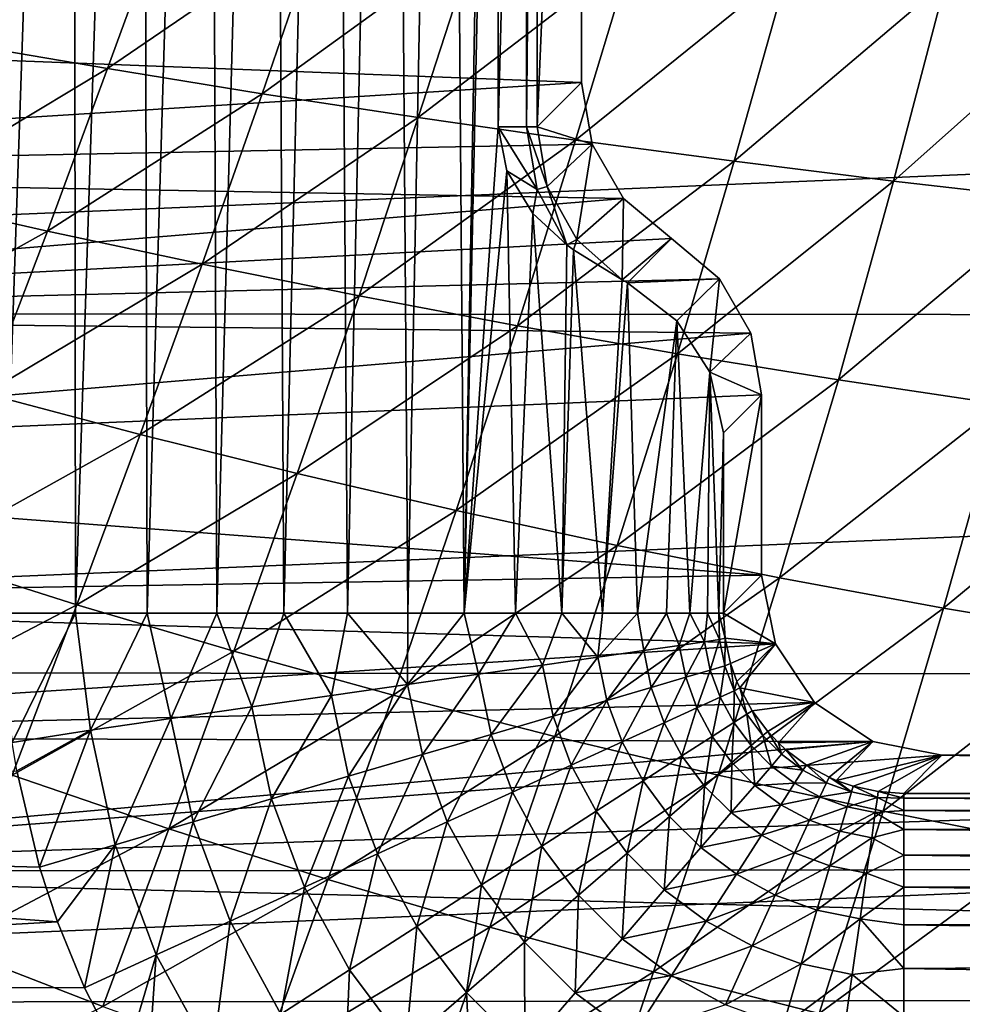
# Model space of a CAD drawing. Header units: metres. Extents: x -31 to 127, y -24 to 31.
# Tile 54 of 150: x -10.63 to -5.39, y -7.89 to -2.43. Entities that reach past the tile are written whole.
import ezdxf

# ---------------------------------------------------------------- set-up
doc = ezdxf.new("R2010")
doc.units = ezdxf.units.M
doc.layers.add('solid_12_381_041_XXX', color=7, linetype='CONTINUOUS')

msp = doc.modelspace()

# ---------------------------------------------------------------- linework, layer by layer
at = {"layer": 'solid_12_381_041_XXX'}
for points in [[(-10.327926, 5.719559, 143.031158), (-10.718798, -5.719483, 143.050308), (-10.718798, 5.719479, 143.050308)], [(-10.315196, -5.719559, 143.029892), (-10.718798, -5.719483, 143.050308), (-10.327926, 5.719559, 143.031158)], [(-10.315196, -5.719559, 143.029892), (-10.327926, 5.719559, 143.031158), (-9.945551, 5.719559, 142.974854)], [(-9.918334, -5.719559, 142.969391), (-10.315196, -5.719559, 143.029892), (-9.945551, 5.719559, 142.974854)], [(-9.918334, -5.719559, 142.969391), (-9.945551, 5.719559, 142.974854), (-9.575377, 5.719559, 142.883392)], [(-9.532127, -5.719559, 142.870224), (-9.918334, -5.719559, 142.969391), (-9.575377, 5.719559, 142.883392)], [(-9.532127, -5.719559, 142.870224), (-9.575377, 5.719559, 142.883392), (-9.222418, 5.719559, 142.759857)], [(-9.160452, -5.719559, 142.734268), (-9.532127, -5.719559, 142.870224), (-9.222418, 5.719559, 142.759857)], [(-9.160452, -5.719559, 142.734268), (-9.222418, 5.719559, 142.759857), (-8.883625, 5.719559, 142.604477)], [(-8.806, -5.719559, 142.563309), (-9.160452, -5.719559, 142.734268), (-8.883625, 5.719559, 142.604477)], [(-8.806, -5.719559, 142.563309), (-8.883625, 5.719559, 142.604477), (-8.556778, 5.719559, 142.415665)], [(-8.471084, -5.719559, 142.359039), (-8.806, -5.719559, 142.563309), (-8.556778, 5.719559, 142.415665)], [(-8.471084, -5.719559, 142.359039), (-8.556778, 5.719559, 142.415665), (-8.247174, 5.719559, 142.195313)], [(-8.158909, -5.719559, 142.123901), (-8.471084, -5.719559, 142.359039), (-8.247174, 5.719559, 142.195313)], [(-8.158909, -5.719559, 142.123901), (-8.247174, 5.719559, 142.195313), (-7.957481, 5.719559, 141.94429)], [(-8.158909, -5.719559, 142.123901), (-7.957481, 5.719559, 141.94429), (-7.970614, 3.021633, 141.956757)], [(-7.970614, -3.021633, 141.956757), (-8.158909, -5.719559, 142.123901), (-7.970614, 3.021633, 141.956757)], [(-7.809262, 3.021633, 141.519684), (-7.970614, -3.021633, 141.956757), (-7.970614, 3.021633, 141.956757)], [(-7.809262, 3.021633, 141.519684), (-7.812628, -3.021633, 141.533417), (-7.970614, -3.021633, 141.956757)], [(-7.753708, 3.021633, 141.085205), (-7.753708, -3.021633, 141.085205), (-7.812628, -3.021633, 141.533417)], [(-7.809262, 3.021633, 141.519684), (-7.753708, 3.021633, 141.085205), (-7.812628, -3.021633, 141.533417)], [(-7.507855, 2.77578, 127.000305), (-7.753708, -3.021633, 141.085205), (-7.753708, 3.021633, 141.085205)], [(-15.662899, -1.649379, 127.000305), (-15.555474, -2.466659, 127.000305), (-7.507855, 2.77578, 127.000305)], [(-15.555474, -2.466659, 127.000305), (-7.507855, -2.77578, 127.000305), (-7.507855, 2.77578, 127.000305)], [(-7.507855, 2.77578, 127.000305), (-7.507855, -2.77578, 127.000305), (-7.753708, -3.021633, 141.085205)], [(-9.808455, -1.796366, 145.652863), (-10.657635, -1.698839, 145.620163), (-10.987948, -2.552949, 145.602829)], [(-9.808455, -1.796366, 145.652863), (-10.987948, -2.552949, 145.602829), (-10.138249, -2.698421, 145.6353)], [(-8.953497, -1.889656, 145.685043), (-9.808455, -1.796366, 145.652863), (-10.138249, -2.698421, 145.6353)], [(-8.953497, -1.889656, 145.685043), (-10.138249, -2.698421, 145.6353), (-9.280077, -2.837575, 145.667343)], [(-8.093073, -1.978322, 145.716675), (-8.953497, -1.889656, 145.685043), (-9.280077, -2.837575, 145.667343)], [(-8.093073, -1.978322, 145.716675), (-9.280077, -2.837575, 145.667343), (-8.413888, -2.969853, 145.698898)], [(-7.227737, -2.062128, 145.747742), (-8.093073, -1.978322, 145.716675), (-8.413888, -2.969853, 145.698898)], [(-23.912514, -2.042088, -4), (23.911116, -2.054668, -4), (-23.655149, -4.054073, -4)], [(-23.655149, -4.054073, -4), (23.911116, -2.054668, -4), (23.651144, -4.076988, -4)], [(-7.227737, -2.062128, 145.747742), (-8.413888, -2.969853, 145.698898), (-7.540487, -3.094916, 145.729935)], [(-6.358115, -2.140884, 145.778183), (-7.227737, -2.062128, 145.747742), (-7.540487, -3.094916, 145.729935)], [(-6.358115, -2.140884, 145.778183), (-7.540487, -3.094916, 145.729935), (-6.660768, -3.212485, 145.760422)], [(-5.484831, -2.214401, 145.807999), (-6.358115, -2.140884, 145.778183), (-6.660768, -3.212485, 145.760422)], [(-5.484831, -2.214401, 145.807999), (-6.660768, -3.212485, 145.760422), (-5.775627, -3.322278, 145.790314)], [(-4.60851, -2.282487, 145.837158), (-5.484831, -2.214401, 145.807999), (-5.775627, -3.322278, 145.790314)], [(-4.60851, -2.282487, 145.837158), (-5.775627, -3.322278, 145.790314), (-4.885959, -3.424017, 145.819565)], [(-15.555474, -2.466659, 127.000305), (-15.40595, -3.273409, 127.000305), (-7.507855, -2.77578, 127.000305)], [(-10.138249, -2.698421, 145.6353), (-10.987948, -2.552949, 145.602829), (-11.319609, -3.407638, 145.583572)], [(-10.138249, -2.698421, 145.6353), (-11.319609, -3.407638, 145.583572), (-10.47131, -3.600059, 145.61554)], [(-9.280077, -2.837575, 145.667343), (-10.138249, -2.698421, 145.6353), (-10.47131, -3.600059, 145.61554)], [(-15.40595, -3.273409, 127.000305), (-7.447541, -3.117826, 127.000305), (-7.507855, -2.77578, 127.000305)], [(-7.507855, -2.77578, 127.000305), (-7.447541, -3.117826, 127.000305), (-7.753708, -3.021633, 141.085205)], [(-9.280077, -2.837575, 145.667343), (-10.47131, -3.600059, 145.61554), (-9.61199, -3.78412, 145.647141)], [(-8.413888, -2.969853, 145.698898), (-9.280077, -2.837575, 145.667343), (-9.61199, -3.78412, 145.647141)], [(-8.413888, -2.969853, 145.698898), (-9.61199, -3.78412, 145.647141), (-8.74225, -3.959112, 145.678329)], [(-7.540487, -3.094916, 145.729935), (-8.413888, -2.969853, 145.698898), (-8.74225, -3.959112, 145.678329)], [(-7.970614, -3.021633, 141.956757), (-7.92294, -3.265176, 141.910934), (-8.158909, -5.719559, 142.123901)], [(-7.75297, -3.368316, 141.528366), (-7.92294, -3.265176, 141.910934), (-7.970614, -3.021633, 141.956757)], [(-7.75297, -3.368316, 141.528366), (-7.970614, -3.021633, 141.956757), (-7.812628, -3.021633, 141.533417)], [(-7.697322, -3.353335, 141.094818), (-7.812628, -3.021633, 141.533417), (-7.753708, -3.021633, 141.085205)], [(-7.75297, -3.368316, 141.528366), (-7.812628, -3.021633, 141.533417), (-7.697322, -3.353335, 141.094818)], [(-7.447541, -3.117826, 127.000305), (-7.697322, -3.353335, 141.094818), (-7.753708, -3.021633, 141.085205)], [(-7.540487, -3.094916, 145.729935), (-8.74225, -3.959112, 145.678329), (-7.863122, -4.124605, 145.709045)], [(-6.660768, -3.212485, 145.760422), (-7.540487, -3.094916, 145.729935), (-7.863122, -4.124605, 145.709045)], [(-15.40595, -3.273409, 127.000305), (-7.27389, -3.418562, 127.000305), (-7.447541, -3.117826, 127.000305)], [(-7.447541, -3.117826, 127.000305), (-7.534164, -3.647385, 141.099365), (-7.697322, -3.353335, 141.094818)], [(-7.447541, -3.117826, 127.000305), (-7.27389, -3.418562, 127.000305), (-7.534164, -3.647385, 141.099365)], [(-6.660768, -3.212485, 145.760422), (-7.863122, -4.124605, 145.709045), (-6.97574, -4.280232, 145.739258)], [(-5.775627, -3.322278, 145.790314), (-6.660768, -3.212485, 145.760422), (-6.97574, -4.280232, 145.739258)], [(-15.40595, -3.273409, 127.000305), (-15.213288, -4.074373, 127.000305), (-7.27389, -3.418562, 127.000305)], [(-7.92294, -3.265176, 141.910934), (-7.873448, -5.719559, 141.86171), (-8.158909, -5.719559, 142.123901)], [(-7.92294, -3.265176, 141.910934), (-7.776889, -3.501355, 141.760498), (-7.873448, -5.719559, 141.86171)], [(-7.75297, -3.368316, 141.528366), (-7.776889, -3.501355, 141.760498), (-7.92294, -3.265176, 141.910934)], [(-5.775627, -3.322278, 145.790314), (-6.97574, -4.280232, 145.739258), (-6.081237, -4.42563, 145.768921)], [(-4.885959, -3.424017, 145.819565), (-5.775627, -3.322278, 145.790314), (-6.081237, -4.42563, 145.768921)], [(-7.75297, -3.368316, 141.528366), (-7.588209, -3.676281, 141.540161), (-7.776889, -3.501355, 141.760498)], [(-7.75297, -3.368316, 141.528366), (-7.697322, -3.353335, 141.094818), (-7.588209, -3.676281, 141.540161)], [(-7.697322, -3.353335, 141.094818), (-7.534164, -3.647385, 141.099365), (-7.588209, -3.676281, 141.540161)], [(-15.213288, -4.074373, 127.000305), (-7.007854, -3.64174, 127.000305), (-7.27389, -3.418562, 127.000305)], [(-10.47131, -3.600059, 145.61554), (-11.319609, -3.407638, 145.583572), (-11.661815, -4.261768, 145.562042)], [(-7.27389, -3.418562, 127.000305), (-7.28287, -3.870463, 141.098328), (-7.534164, -3.647385, 141.099365)], [(-7.27389, -3.418562, 127.000305), (-7.007854, -3.64174, 127.000305), (-7.28287, -3.870463, 141.098328)], [(-4.885959, -3.424017, 145.819565), (-6.081237, -4.42563, 145.768921), (-5.180748, -4.560431, 145.797989)], [(-7.776889, -3.501355, 141.760498), (-7.617404, -5.719559, 141.576431), (-7.873448, -5.719559, 141.86171)], [(-7.776889, -3.501355, 141.760498), (-7.588209, -3.676281, 141.540161), (-7.617404, -5.719559, 141.576431)], [(-10.47131, -3.600059, 145.61554), (-11.661815, -4.261768, 145.562042), (-10.816422, -4.500246, 145.593231)], [(-9.61199, -3.78412, 145.647141), (-10.47131, -3.600059, 145.61554), (-10.816422, -4.500246, 145.593231)], [(-15.213288, -4.074373, 127.000305), (-6.741818, -3.864921, 127.000305), (-7.007854, -3.64174, 127.000305)], [(-7.534164, -3.647385, 141.099365), (-7.551601, -3.703273, 141.493423), (-7.588209, -3.676281, 141.540161)], [(-7.534164, -3.647385, 141.099365), (-7.28287, -3.870463, 141.098328), (-7.551601, -3.703273, 141.493423)], [(-7.007854, -3.64174, 127.000305), (-7.253048, -3.886935, 141.04744), (-7.28287, -3.870463, 141.098328)], [(-6.741818, -3.864921, 127.000305), (-7.253048, -3.886935, 141.04744), (-7.007854, -3.64174, 127.000305)], [(-7.588209, -3.676281, 141.540161), (-7.551601, -3.703273, 141.493423), (-7.617404, -5.719559, 141.576431)], [(-7.551601, -3.703273, 141.493423), (-7.391679, -5.719559, 141.270721), (-7.617404, -5.719559, 141.576431)], [(-7.551601, -3.703273, 141.493423), (-7.28287, -3.870463, 141.098328), (-7.391679, -5.719559, 141.270721)], [(-9.61199, -3.78412, 145.647141), (-10.816422, -4.500246, 145.593231), (-9.957603, -4.728361, 145.624115)], [(-8.74225, -3.959112, 145.678329), (-9.61199, -3.78412, 145.647141), (-9.957603, -4.728361, 145.624115)], [(-15.213288, -4.074373, 127.000305), (-6.568169, -4.165657, 127.000305), (-6.741818, -3.864921, 127.000305)], [(-7.28287, -3.870463, 141.098328), (-7.253048, -3.886935, 141.04744), (-7.391679, -5.719559, 141.270721)], [(-6.741818, -3.864921, 127.000305), (-6.978185, -4.098422, 140.46727), (-7.253048, -3.886935, 141.04744)], [(-6.741818, -3.864921, 127.000305), (-6.794797, -4.382114, 139.82634), (-6.978185, -4.098422, 140.46727)], [(-6.741818, -3.864921, 127.000305), (-6.568169, -4.165657, 127.000305), (-6.794797, -4.382114, 139.82634)], [(-7.253048, -3.886935, 141.04744), (-7.197195, -5.719559, 140.94722), (-7.391679, -5.719559, 141.270721)], [(-7.253048, -3.886935, 141.04744), (-6.978185, -4.098422, 140.46727), (-7.197195, -5.719559, 140.94722)], [(-8.74225, -3.959112, 145.678329), (-9.957603, -4.728361, 145.624115), (-9.086092, -4.945273, 145.654648)], [(-7.863122, -4.124605, 145.709045), (-8.74225, -3.959112, 145.678329), (-9.086092, -4.945273, 145.654648)], [(-23.655149, -4.054073, -4), (23.651144, -4.076988, -4), (-23.225943, -6.042967, -4)], [(-23.225943, -6.042967, -4), (23.651144, -4.076988, -4), (23.217838, -6.074059, -4)], [(-15.213288, -4.074373, 127.000305), (-14.978392, -4.86752, 127.000305), (-6.568169, -4.165657, 127.000305)], [(-7.863122, -4.124605, 145.709045), (-9.086092, -4.945273, 145.654648), (-8.203127, -5.150466, 145.684784)], [(-6.97574, -4.280232, 145.739258), (-7.863122, -4.124605, 145.709045), (-8.203127, -5.150466, 145.684784)], [(-6.978185, -4.098422, 140.46727), (-7.035916, -5.719559, 140.611191), (-7.197195, -5.719559, 140.94722)], [(-6.978185, -4.098422, 140.46727), (-6.906246, -5.719559, 140.260452), (-7.035916, -5.719559, 140.611191)], [(-6.978185, -4.098422, 140.46727), (-6.794797, -4.382114, 139.82634), (-6.906246, -5.719559, 140.260452)], [(-14.978392, -4.86752, 127.000305), (-6.507855, -4.507702, 127.000305), (-6.568169, -4.165657, 127.000305)], [(-6.568169, -4.165657, 127.000305), (-6.507855, -4.507702, 127.000305), (-6.794797, -4.382114, 139.82634)], [(-6.97574, -4.280232, 145.739258), (-8.203127, -5.150466, 145.684784), (-7.31005, -5.343495, 145.714447)], [(-6.081237, -4.42563, 145.768921), (-6.97574, -4.280232, 145.739258), (-7.31005, -5.343495, 145.714447)], [(-6.794797, -4.382114, 139.82634), (-6.808341, -5.719559, 139.891922), (-6.906246, -5.719559, 140.260452)], [(-6.794797, -4.382114, 139.82634), (-6.745369, -5.719559, 139.51059), (-6.808341, -5.719559, 139.891922)], [(-6.794797, -4.382114, 139.82634), (-6.719407, -4.719254, 139.120102), (-6.745369, -5.719559, 139.51059)], [(-6.507855, -4.507702, 127.000305), (-6.719407, -4.719254, 139.120102), (-6.794797, -4.382114, 139.82634)], [(-6.081237, -4.42563, 145.768921), (-7.31005, -5.343495, 145.714447), (-6.408204, -5.523911, 145.743607)], [(-5.180748, -4.560431, 145.797989), (-6.081237, -4.42563, 145.768921), (-6.408204, -5.523911, 145.743607)], [(-14.978392, -4.86752, 127.000305), (-6.507855, -5.508007, 127.000305), (-6.507855, -4.507702, 127.000305)], [(-9.957603, -4.728361, 145.624115), (-10.816422, -4.500246, 145.593231), (-11.16404, -5.402099, 145.56868)], [(-6.507855, -4.507702, 127.000305), (-6.719407, -5.719559, 139.120102), (-6.719407, -4.719254, 139.120102)], [(-6.507855, -5.508007, 127.000305), (-6.719407, -5.719559, 139.120102), (-6.507855, -4.507702, 127.000305)], [(-5.180748, -4.560431, 145.797989), (-6.408204, -5.523911, 145.743607), (-5.498934, -5.69127, 145.772186)], [(-4.275406, -4.684271, 145.826401), (-5.180748, -4.560431, 145.797989), (-5.498934, -5.69127, 145.772186)], [(-4.275406, -4.684271, 145.826401), (-5.498934, -5.69127, 145.772186), (-4.583583, -5.845125, 145.800156)], [(-9.957603, -4.728361, 145.624115), (-11.16404, -5.402099, 145.56868), (-10.307746, -5.673109, 145.598572)], [(-9.086092, -4.945273, 145.654648), (-9.957603, -4.728361, 145.624115), (-10.307746, -5.673109, 145.598572)], [(-6.719407, -4.719254, 139.120102), (-6.719407, -5.719559, 139.120102), (-6.745369, -5.719559, 139.51059)], [(-14.978392, -4.86752, 127.000305), (-14.703032, -5.646201, 127.000305), (-6.507855, -5.508007, 127.000305)], [(-9.086092, -4.945273, 145.654648), (-10.307746, -5.673109, 145.598572), (-9.436649, -5.930847, 145.628159)], [(-8.203127, -5.150466, 145.684784), (-9.086092, -4.945273, 145.654648), (-9.436649, -5.930847, 145.628159)], [(-8.203127, -5.150466, 145.684784), (-9.436649, -5.930847, 145.628159), (-8.55217, -6.174726, 145.657394)], [(-7.31005, -5.343495, 145.714447), (-8.203127, -5.150466, 145.684784), (-8.55217, -6.174726, 145.657394)], [(-7.31005, -5.343495, 145.714447), (-8.55217, -6.174726, 145.657394), (-7.655827, -6.404222, 145.686218)], [(-6.408204, -5.523911, 145.743607), (-7.31005, -5.343495, 145.714447), (-7.655827, -6.404222, 145.686218)], [(-10.307746, -5.673109, 145.598572), (-11.16404, -5.402099, 145.56868), (-11.519265, -6.305238, 145.541641)], [(-14.703032, -5.646201, 127.000305), (-6.431749, -5.890662, 127.000305), (-6.507855, -5.508007, 127.000305)], [(-6.431749, -5.890662, 127.000305), (-6.719407, -5.719559, 139.120102), (-6.507855, -5.508007, 127.000305)], [(-6.408204, -5.523911, 145.743607), (-7.655827, -6.404222, 145.686218), (-6.749144, -6.618814, 145.714554)], [(-5.498934, -5.69127, 145.772186), (-6.408204, -5.523911, 145.743607), (-6.749144, -6.618814, 145.714554)], [(-14.703032, -5.646201, 127.000305), (-14.388199, -6.405825, 127.000305), (-6.431749, -5.890662, 127.000305)], [(-10.307746, -5.673109, 145.598572), (-11.519265, -6.305238, 145.541641), (-10.667275, -6.618022, 145.570267)], [(-9.436649, -5.930847, 145.628159), (-10.307746, -5.673109, 145.598572), (-10.667275, -6.618022, 145.570267)], [(-10.315196, -5.719559, 143.029892), (-10.666451, -6.436554, 143.050308), (-10.718798, -5.719483, 143.050308)], [(-10.233072, -6.36843, 143.026138), (-10.666451, -6.436554, 143.050308), (-10.315196, -5.719559, 143.029892)], [(-10.233072, -6.36843, 143.026138), (-10.315196, -5.719559, 143.029892), (-9.918334, -5.719559, 142.969391)], [(-9.786674, -6.304273, 142.950012), (-10.233072, -6.36843, 143.026138), (-9.918334, -5.719559, 142.969391)], [(-9.786674, -6.304273, 142.950012), (-9.918334, -5.719559, 142.969391), (-9.532127, -5.719559, 142.870224)], [(-9.337575, -6.239727, 142.817795), (-9.786674, -6.304273, 142.950012), (-9.532127, -5.719559, 142.870224)], [(-9.337575, -6.239727, 142.817795), (-9.532127, -5.719559, 142.870224), (-9.160452, -5.719559, 142.734268)], [(-8.895912, -6.17625, 142.62738), (-9.337575, -6.239727, 142.817795), (-9.160452, -5.719559, 142.734268)], [(-8.895912, -6.17625, 142.62738), (-9.160452, -5.719559, 142.734268), (-8.806, -5.719559, 142.563309)], [(-8.472579, -6.115407, 142.37915), (-8.895912, -6.17625, 142.62738), (-8.806, -5.719559, 142.563309)], [(-8.472579, -6.115407, 142.37915), (-8.806, -5.719559, 142.563309), (-8.471084, -5.719559, 142.359039)], [(-8.472579, -6.115407, 142.37915), (-8.471084, -5.719559, 142.359039), (-8.158909, -5.719559, 142.123901)], [(-8.078461, -6.058763, 142.076263), (-8.472579, -6.115407, 142.37915), (-8.158909, -5.719559, 142.123901)], [(-8.078461, -6.058763, 142.076263), (-8.158909, -5.719559, 142.123901), (-7.873448, -5.719559, 141.86171)], [(-7.723568, -6.007756, 141.724609), (-8.078461, -6.058763, 142.076263), (-7.873448, -5.719559, 141.86171)], [(-7.723568, -6.007756, 141.724609), (-7.873448, -5.719559, 141.86171), (-7.617404, -5.719559, 141.576431)], [(-7.416224, -5.963583, 141.332458), (-7.723568, -6.007756, 141.724609), (-7.617404, -5.719559, 141.576431)], [(-7.416224, -5.963583, 141.332458), (-7.617404, -5.719559, 141.576431), (-7.391679, -5.719559, 141.270721)], [(-7.416224, -5.963583, 141.332458), (-7.391679, -5.719559, 141.270721), (-7.197195, -5.719559, 140.94722)], [(-7.162424, -5.927106, 140.909821), (-7.416224, -5.963583, 141.332458), (-7.197195, -5.719559, 140.94722)], [(-7.162424, -5.927106, 140.909821), (-7.197195, -5.719559, 140.94722), (-7.035916, -5.719559, 140.611191)], [(-6.965469, -5.898798, 140.467606), (-7.162424, -5.927106, 140.909821), (-7.035916, -5.719559, 140.611191)], [(-6.965469, -5.898798, 140.467606), (-7.035916, -5.719559, 140.611191), (-6.906246, -5.719559, 140.260452)], [(-6.825925, -5.878742, 140.016846), (-6.965469, -5.898798, 140.467606), (-6.906246, -5.719559, 140.260452)], [(-6.825925, -5.878742, 140.016846), (-6.906246, -5.719559, 140.260452), (-6.808341, -5.719559, 139.891922)], [(-6.741874, -5.866661, 139.567764), (-6.825925, -5.878742, 140.016846), (-6.808341, -5.719559, 139.891922)], [(-6.741874, -5.866661, 139.567764), (-6.808341, -5.719559, 139.891922), (-6.745369, -5.719559, 139.51059)], [(-5.498934, -5.69127, 145.772186), (-6.749144, -6.618814, 145.714554), (-5.833639, -6.81798, 145.742371)], [(-6.709821, -5.85904, 139.129593), (-6.745369, -5.719559, 139.51059), (-6.719407, -5.719559, 139.120102)], [(-6.741874, -5.866661, 139.567764), (-6.745369, -5.719559, 139.51059), (-6.709821, -5.85904, 139.129593)], [(-6.431749, -5.890662, 127.000305), (-6.709821, -5.85904, 139.129593), (-6.719407, -5.719559, 139.120102)], [(-4.583583, -5.845125, 145.800156), (-5.498934, -5.69127, 145.772186), (-5.833639, -6.81798, 145.742371)], [(-4.583583, -5.845125, 145.800156), (-5.833639, -6.81798, 145.742371), (-4.910835, -7.001197, 145.769592)], [(-14.388199, -6.405825, 127.000305), (-6.215029, -6.21502, 127.000305), (-6.431749, -5.890662, 127.000305)], [(-7.120393, -6.131392, 140.914246), (-7.162424, -5.927106, 140.909821), (-6.965469, -5.898798, 140.467606)], [(-6.929184, -6.075214, 140.472946), (-7.120393, -6.131392, 140.914246), (-6.965469, -5.898798, 140.467606)], [(-6.929184, -6.075214, 140.472946), (-6.965469, -5.898798, 140.467606), (-6.825925, -5.878742, 140.016846)], [(-6.793459, -6.035337, 140.023041), (-6.929184, -6.075214, 140.472946), (-6.825925, -5.878742, 140.016846)], [(-6.793459, -6.035337, 140.023041), (-6.825925, -5.878742, 140.016846), (-6.741874, -5.866661, 139.567764)], [(-6.711378, -6.011221, 139.574738), (-6.793459, -6.035337, 140.023041), (-6.741874, -5.866661, 139.567764)], [(-6.711378, -6.011221, 139.574738), (-6.741874, -5.866661, 139.567764), (-6.709821, -5.85904, 139.129593)], [(-6.711378, -6.011221, 139.574738), (-6.709821, -5.85904, 139.129593), (-6.679866, -5.99931, 139.137131)], [(-6.431749, -5.890662, 127.000305), (-6.679866, -5.99931, 139.137131), (-6.709821, -5.85904, 139.129593)], [(-6.431749, -5.890662, 127.000305), (-6.645463, -6.098231, 139.141357), (-6.679866, -5.99931, 139.137131)], [(-6.431749, -5.890662, 127.000305), (-6.62969, -6.134811, 139.1427), (-6.645463, -6.098231, 139.141357)], [(-6.431749, -5.890662, 127.000305), (-6.215029, -6.21502, 127.000305), (-6.62969, -6.134811, 139.1427)], [(-9.436649, -5.930847, 145.628159), (-10.667275, -6.618022, 145.570267), (-9.798524, -6.915534, 145.598633)], [(-8.55217, -6.174726, 145.657394), (-9.436649, -5.930847, 145.628159), (-9.798524, -6.915534, 145.598633)], [(-7.366531, -6.203709, 141.335983), (-7.416224, -5.963583, 141.332458), (-7.162424, -5.927106, 140.909821)], [(-7.120393, -6.131392, 140.914246), (-7.366531, -6.203709, 141.335983), (-7.162424, -5.927106, 140.909821)], [(-8.008232, -6.392244, 142.078171), (-8.078461, -6.058763, 142.076263), (-7.723568, -6.007756, 141.724609)], [(-7.664406, -6.291226, 141.72728), (-8.008232, -6.392244, 142.078171), (-7.723568, -6.007756, 141.724609)], [(-7.664406, -6.291226, 141.72728), (-7.723568, -6.007756, 141.724609), (-7.416224, -5.963583, 141.332458)], [(-7.366531, -6.203709, 141.335983), (-7.664406, -6.291226, 141.72728), (-7.416224, -5.963583, 141.332458)], [(-6.66039, -6.149851, 139.580093), (-6.711378, -6.011221, 139.574738), (-6.679866, -5.99931, 139.137131)], [(-6.66039, -6.149851, 139.580093), (-6.679866, -5.99931, 139.137131), (-6.645463, -6.098231, 139.141357)], [(-23.225943, -6.042967, -4), (23.217838, -6.074059, -4), (-22.628275, -7.996702, -4)], [(-8.389975, -6.504403, 142.380417), (-8.472579, -6.115407, 142.37915), (-8.078461, -6.058763, 142.076263)], [(-8.008232, -6.392244, 142.078171), (-8.389975, -6.504403, 142.380417), (-8.078461, -6.058763, 142.076263)], [(-6.867628, -6.244573, 140.477036), (-6.929184, -6.075214, 140.472946), (-6.793459, -6.035337, 140.023041)], [(-6.738638, -6.185616, 140.027786), (-6.867628, -6.244573, 140.477036), (-6.793459, -6.035337, 140.023041)], [(-6.738638, -6.185616, 140.027786), (-6.793459, -6.035337, 140.023041), (-6.711378, -6.011221, 139.574738)], [(-6.66039, -6.149851, 139.580093), (-6.738638, -6.185616, 140.027786), (-6.711378, -6.011221, 139.574738)], [(-22.628275, -7.996702, -4), (23.217838, -6.074059, -4), (22.615068, -8.033664, -4)], [(-8.799969, -6.624861, 142.628128), (-8.895912, -6.17625, 142.62738), (-8.472579, -6.115407, 142.37915)], [(-8.389975, -6.504403, 142.380417), (-8.799969, -6.624861, 142.628128), (-8.472579, -6.115407, 142.37915)], [(-7.049092, -6.327515, 140.917633), (-7.120393, -6.131392, 140.914246), (-6.929184, -6.075214, 140.472946)], [(-6.867628, -6.244573, 140.477036), (-7.049092, -6.327515, 140.917633), (-6.929184, -6.075214, 140.472946)], [(-6.66039, -6.149851, 139.580093), (-6.645463, -6.098231, 139.141357), (-6.62969, -6.134811, 139.1427)], [(-7.2825, -6.434198, 141.338684), (-7.366531, -6.203709, 141.335983), (-7.120393, -6.131392, 140.914246)], [(-7.049092, -6.327515, 140.917633), (-7.2825, -6.434198, 141.338684), (-7.120393, -6.131392, 140.914246)], [(-6.662567, -6.326446, 140.030991), (-6.738638, -6.185616, 140.027786), (-6.66039, -6.149851, 139.580093)], [(-6.589943, -6.279723, 139.583694), (-6.662567, -6.326446, 140.030991), (-6.66039, -6.149851, 139.580093)], [(-6.589943, -6.279723, 139.583694), (-6.66039, -6.149851, 139.580093), (-6.62969, -6.134811, 139.1427)], [(-6.215029, -6.21502, 127.000305), (-6.561008, -6.26083, 139.146469), (-6.62969, -6.134811, 139.1427)], [(-6.589943, -6.279723, 139.583694), (-6.62969, -6.134811, 139.1427), (-6.561008, -6.26083, 139.146469)], [(-14.388199, -6.405825, 127.000305), (-5.890671, -6.431746, 127.000305), (-6.215029, -6.21502, 127.000305)], [(-8.55217, -6.174726, 145.657394), (-9.798524, -6.915534, 145.598633), (-8.914589, -7.197122, 145.626694)], [(-9.227706, -6.750533, 142.818176), (-9.337575, -6.239727, 142.817795), (-8.895912, -6.17625, 142.62738)], [(-8.799969, -6.624861, 142.628128), (-9.227706, -6.750533, 142.818176), (-8.895912, -6.17625, 142.62738)], [(-7.655827, -6.404222, 145.686218), (-8.55217, -6.174726, 145.657394), (-8.914589, -7.197122, 145.626694)], [(-7.564833, -6.563243, 141.729324), (-7.664406, -6.291226, 141.72728), (-7.366531, -6.203709, 141.335983)], [(-7.2825, -6.434198, 141.338684), (-7.564833, -6.563243, 141.729324), (-7.366531, -6.203709, 141.335983)], [(-6.782041, -6.403309, 140.479782), (-6.867628, -6.244573, 140.477036), (-6.738638, -6.185616, 140.027786)], [(-6.662567, -6.326446, 140.030991), (-6.782041, -6.403309, 140.479782), (-6.738638, -6.185616, 140.027786)], [(-6.215029, -6.21502, 127.000305), (-6.47434, -6.376412, 139.148605), (-6.561008, -6.26083, 139.146469)], [(-6.215029, -6.21502, 127.000305), (-6.415131, -6.438832, 139.149002), (-6.47434, -6.376412, 139.148605)], [(-6.215029, -6.21502, 127.000305), (-5.890671, -6.431746, 127.000305), (-6.415131, -6.438832, 139.149002)], [(-9.662662, -6.878326, 142.95015), (-9.786674, -6.304273, 142.950012), (-9.337575, -6.239727, 142.817795)], [(-9.227706, -6.750533, 142.818176), (-9.662662, -6.878326, 142.95015), (-9.337575, -6.239727, 142.817795)], [(-6.949958, -6.511337, 140.919907), (-7.049092, -6.327515, 140.917633), (-6.867628, -6.244573, 140.477036)], [(-6.782041, -6.403309, 140.479782), (-6.949958, -6.511337, 140.919907), (-6.867628, -6.244573, 140.477036)], [(-6.56686, -6.454834, 140.032578), (-6.662567, -6.326446, 140.030991), (-6.589943, -6.279723, 139.583694)], [(-6.501514, -6.398134, 139.58551), (-6.589943, -6.279723, 139.583694), (-6.561008, -6.26083, 139.146469)], [(-6.501514, -6.398134, 139.58551), (-6.56686, -6.454834, 140.032578), (-6.589943, -6.279723, 139.583694)], [(-6.501514, -6.398134, 139.58551), (-6.561008, -6.26083, 139.146469), (-6.47434, -6.376412, 139.148605)], [(-10.095039, -7.005361, 143.026154), (-10.233072, -6.36843, 143.026138), (-9.786674, -6.304273, 142.950012)], [(-9.662662, -6.878326, 142.95015), (-10.095039, -7.005361, 143.026154), (-9.786674, -6.304273, 142.950012)], [(-7.890621, -6.71215, 142.079636), (-8.008232, -6.392244, 142.078171), (-7.664406, -6.291226, 141.72728)], [(-7.564833, -6.563243, 141.729324), (-7.890621, -6.71215, 142.079636), (-7.664406, -6.291226, 141.72728)], [(-7.165824, -6.650214, 141.340469), (-7.2825, -6.434198, 141.338684), (-7.049092, -6.327515, 140.917633)], [(-6.949958, -6.511337, 140.919907), (-7.165824, -6.650214, 141.340469), (-7.049092, -6.327515, 140.917633)], [(-6.674249, -6.548013, 140.481125), (-6.782041, -6.403309, 140.479782), (-6.662567, -6.326446, 140.030991)], [(-6.56686, -6.454834, 140.032578), (-6.674249, -6.548013, 140.481125), (-6.662567, -6.326446, 140.030991)], [(-10.233072, -6.36843, 143.026138), (-10.641157, -6.594802, 143.050308), (-10.666451, -6.436554, 143.050308)], [(-10.233072, -6.36843, 143.026138), (-10.516245, -7.128299, 143.050308), (-10.641157, -6.594802, 143.050308)], [(-10.095039, -7.005361, 143.026154), (-10.516245, -7.128299, 143.050308), (-10.233072, -6.36843, 143.026138)], [(-6.396935, -6.502544, 139.585495), (-6.501514, -6.398134, 139.58551), (-6.47434, -6.376412, 139.148605)], [(-6.396935, -6.502544, 139.585495), (-6.47434, -6.376412, 139.148605), (-6.415131, -6.438832, 139.149002)], [(-14.388199, -6.405825, 127.000305), (-14.031597, -7.152158, 127.000305), (-5.890671, -6.431746, 127.000305)], [(-14.031597, -7.152158, 127.000305), (-5.508007, -6.507855, 127.000305), (-5.890671, -6.431746, 127.000305)], [(-7.655827, -6.404222, 145.686218), (-8.914589, -7.197122, 145.626694), (-8.017138, -7.462192, 145.654373)], [(-8.252275, -6.87745, 142.381378), (-8.389975, -6.504403, 142.380417), (-8.008232, -6.392244, 142.078171)], [(-7.890621, -6.71215, 142.079636), (-8.252275, -6.87745, 142.381378), (-8.008232, -6.392244, 142.078171)], [(-6.749144, -6.618814, 145.714554), (-7.655827, -6.404222, 145.686218), (-8.017138, -7.462192, 145.654373)], [(-7.426854, -6.818146, 141.730667), (-7.564833, -6.563243, 141.729324), (-7.2825, -6.434198, 141.338684)], [(-7.165824, -6.650214, 141.340469), (-7.426854, -6.818146, 141.730667), (-7.2825, -6.434198, 141.338684)], [(-6.825108, -6.678911, 140.92099), (-6.949958, -6.511337, 140.919907), (-6.782041, -6.403309, 140.479782)], [(-6.674249, -6.548013, 140.481125), (-6.825108, -6.678911, 140.92099), (-6.782041, -6.403309, 140.479782)], [(-6.453534, -6.567975, 140.032562), (-6.56686, -6.454834, 140.032578), (-6.501514, -6.398134, 139.58551)], [(-6.396935, -6.502544, 139.585495), (-6.453534, -6.567975, 140.032562), (-6.501514, -6.398134, 139.58551)], [(-5.890671, -6.431746, 127.000305), (-6.373065, -6.477246, 139.148819), (-6.415131, -6.438832, 139.149002)], [(-6.396935, -6.502544, 139.585495), (-6.415131, -6.438832, 139.149002), (-6.373065, -6.477246, 139.148819)], [(-5.890671, -6.431746, 127.000305), (-6.258202, -6.562701, 139.146759), (-6.373065, -6.477246, 139.148819)], [(-5.890671, -6.431746, 127.000305), (-6.134093, -6.630018, 139.142731), (-6.258202, -6.562701, 139.146759)], [(-5.890671, -6.431746, 127.000305), (-6.093421, -6.647409, 139.141159), (-6.134093, -6.630018, 139.142731)], [(-5.890671, -6.431746, 127.000305), (-5.508007, -6.507855, 127.000305), (-6.093421, -6.647409, 139.141159)], [(-6.546548, -6.675504, 140.48111), (-6.674249, -6.548013, 140.481125), (-6.56686, -6.454834, 140.032578)], [(-6.453534, -6.567975, 140.032562), (-6.546548, -6.675504, 140.48111), (-6.56686, -6.454834, 140.032578)], [(-6.278433, -6.590775, 139.583679), (-6.396935, -6.502544, 139.585495), (-6.373065, -6.477246, 139.148819)], [(-6.278433, -6.590775, 139.583679), (-6.373065, -6.477246, 139.148819), (-6.258202, -6.562701, 139.146759)], [(-14.031597, -7.152158, 127.000305), (5.508007, -6.507855, 127.000305), (-5.508007, -6.507855, 127.000305)], [(-14.031597, -7.152158, 127.000305), (14.047579, -7.121025, 127.000305), (5.508007, -6.507855, 127.000305)], [(-8.640661, -7.054969, 142.628708), (-8.799969, -6.624861, 142.628128), (-8.389975, -6.504403, 142.380417)], [(-8.252275, -6.87745, 142.381378), (-8.640661, -7.054969, 142.628708), (-8.389975, -6.504403, 142.380417)], [(-7.018993, -6.847143, 141.341324), (-7.165824, -6.650214, 141.340469), (-6.949958, -6.511337, 140.919907)], [(-6.825108, -6.678911, 140.92099), (-7.018993, -6.847143, 141.341324), (-6.949958, -6.511337, 140.919907)], [(-6.677214, -6.826561, 140.92099), (-6.825108, -6.678911, 140.92099), (-6.674249, -6.548013, 140.481125)], [(-6.546548, -6.675504, 140.48111), (-6.677214, -6.826561, 140.92099), (-6.674249, -6.548013, 140.481125)], [(-6.278433, -6.590775, 139.583679), (-6.453534, -6.567975, 140.032562), (-6.396935, -6.502544, 139.585495)], [(-5.508007, -6.507855, 127.000305), (-6.000159, -6.679616, 139.137024), (-6.093421, -6.647409, 139.141159)], [(-5.508007, -6.507855, 127.000305), (-5.860392, -6.709628, 139.129471), (-6.000159, -6.679616, 139.137024)], [(-5.508007, -6.507855, 127.000305), (-5.719559, -6.719407, 139.120102), (-5.860392, -6.709628, 139.129471)], [(5.719559, -6.719407, 139.120102), (-5.719559, -6.719407, 139.120102), (-5.508007, -6.507855, 127.000305)], [(5.508007, -6.507855, 127.000305), (5.719559, -6.719407, 139.120102), (-5.508007, -6.507855, 127.000305)], [(-10.641157, -6.594802, 143.050308), (-10.516245, -7.128299, 143.050308), (-16.857378, -6.960681, 143.050308)], [(-7.728, -7.011888, 142.080582), (-7.890621, -6.71215, 142.079636), (-7.564833, -6.563243, 141.729324)], [(-7.426854, -6.818146, 141.730667), (-7.728, -7.011888, 142.080582), (-7.564833, -6.563243, 141.729324)], [(-6.325047, -6.663466, 140.03096), (-6.546548, -6.675504, 140.48111), (-6.453534, -6.567975, 140.032562)], [(-6.278433, -6.590775, 139.583679), (-6.325047, -6.663466, 140.03096), (-6.453534, -6.567975, 140.032562)], [(-6.148514, -6.660993, 139.580048), (-6.325047, -6.663466, 140.03096), (-6.278433, -6.590775, 139.583679)], [(-6.148514, -6.660993, 139.580048), (-6.278433, -6.590775, 139.583679), (-6.258202, -6.562701, 139.146759)], [(-6.148514, -6.660993, 139.580048), (-6.258202, -6.562701, 139.146759), (-6.134093, -6.630018, 139.142731)], [(-9.798524, -6.915534, 145.598633), (-10.667275, -6.618022, 145.570267), (-11.029157, -7.566655, 145.539368)], [(-9.04585, -7.240168, 142.818481), (-9.227706, -6.750533, 142.818176), (-8.799969, -6.624861, 142.628128)], [(-8.640661, -7.054969, 142.628708), (-9.04585, -7.240168, 142.818481), (-8.799969, -6.624861, 142.628128)], [(-6.749144, -6.618814, 145.714554), (-8.017138, -7.462192, 145.654373), (-7.107839, -7.710151, 145.681625)], [(-7.253404, -7.050539, 141.731293), (-7.426854, -6.818146, 141.730667), (-7.165824, -6.650214, 141.340469)], [(-7.018993, -6.847143, 141.341324), (-7.253404, -7.050539, 141.731293), (-7.165824, -6.650214, 141.340469)], [(-5.833639, -6.81798, 145.742371), (-6.749144, -6.618814, 145.714554), (-7.107839, -7.710151, 145.681625)], [(-6.325047, -6.663466, 140.03096), (-6.401732, -6.783053, 140.479752), (-6.546548, -6.675504, 140.48111)], [(-6.184166, -6.739288, 140.027756), (-6.401732, -6.783053, 140.479752), (-6.325047, -6.663466, 140.03096)], [(-6.148514, -6.660993, 139.580048), (-6.184166, -6.739288, 140.027756), (-6.325047, -6.663466, 140.03096)], [(-6.009891, -6.711761, 139.574677), (-6.184166, -6.739288, 140.027756), (-6.148514, -6.660993, 139.580048)], [(-6.009891, -6.711761, 139.574677), (-6.148514, -6.660993, 139.580048), (-6.134093, -6.630018, 139.142731)], [(-6.009891, -6.711761, 139.574677), (-6.134093, -6.630018, 139.142731), (-6.093421, -6.647409, 139.141159)], [(-6.009891, -6.711761, 139.574677), (-6.093421, -6.647409, 139.141159), (-6.000159, -6.679616, 139.137024)], [(-8.062262, -7.226933, 142.381989), (-8.252275, -6.87745, 142.381378), (-7.890621, -6.71215, 142.079636)], [(-7.728, -7.011888, 142.080582), (-8.062262, -7.226933, 142.381989), (-7.890621, -6.71215, 142.079636)], [(-6.845147, -7.020701, 141.341309), (-7.018993, -6.847143, 141.341324), (-6.825108, -6.678911, 140.92099)], [(-6.677214, -6.826561, 140.92099), (-6.845147, -7.020701, 141.341309), (-6.825108, -6.678911, 140.92099)], [(-6.401732, -6.783053, 140.479752), (-6.677214, -6.826561, 140.92099), (-6.546548, -6.675504, 140.48111)], [(-6.009891, -6.711761, 139.574677), (-6.033895, -6.79387, 140.022995), (-6.184166, -6.739288, 140.027756)], [(-5.865334, -6.742055, 139.567703), (-6.033895, -6.79387, 140.022995), (-6.009891, -6.711761, 139.574677)], [(-5.865334, -6.742055, 139.567703), (-6.009891, -6.711761, 139.574677), (-6.000159, -6.679616, 139.137024)], [(-5.865334, -6.742055, 139.567703), (-6.000159, -6.679616, 139.137024), (-5.860392, -6.709628, 139.129471)], [(-5.719559, -6.746861, 139.5233), (-5.865334, -6.742055, 139.567703), (-5.860392, -6.709628, 139.129471)], [(-5.719559, -6.746861, 139.5233), (-5.860392, -6.709628, 139.129471), (-5.719559, -6.719407, 139.120102)], [(5.719559, -6.745369, 139.51059), (-5.719559, -6.746861, 139.5233), (-5.719559, -6.719407, 139.120102)], [(5.719559, -6.745369, 139.51059), (-5.719559, -6.719407, 139.120102), (5.719559, -6.719407, 139.120102)], [(-9.457891, -7.428498, 142.950287), (-9.662662, -6.878326, 142.95015), (-9.227706, -6.750533, 142.818176)], [(-9.04585, -7.240168, 142.818481), (-9.457891, -7.428498, 142.950287), (-9.227706, -6.750533, 142.818176)], [(-6.184166, -6.739288, 140.027756), (-6.242939, -6.868359, 140.477005), (-6.401732, -6.783053, 140.479752)], [(-6.033895, -6.79387, 140.022995), (-6.242939, -6.868359, 140.477005), (-6.184166, -6.739288, 140.027756)], [(-5.865334, -6.742055, 139.567703), (-5.877305, -6.826117, 140.016785), (-6.033895, -6.79387, 140.022995)], [(-5.719559, -6.814276, 139.919037), (-5.877305, -6.826117, 140.016785), (-5.865334, -6.742055, 139.567703)], [(-5.719559, -6.746861, 139.5233), (-5.719559, -6.814276, 139.919037), (-5.865334, -6.742055, 139.567703)], [(5.719559, -6.745369, 139.51059), (5.719559, -6.808341, 139.891922), (-5.719559, -6.746861, 139.5233)], [(5.719559, -6.808341, 139.891922), (-5.719559, -6.814276, 139.919037), (-5.719559, -6.746861, 139.5233)], [(-7.523816, -7.285171, 142.080994), (-7.728, -7.011888, 142.080582), (-7.426854, -6.818146, 141.730667)], [(-7.253404, -7.050539, 141.731293), (-7.523816, -7.285171, 142.080994), (-7.426854, -6.818146, 141.730667)], [(-5.833639, -6.81798, 145.742371), (-7.107839, -7.710151, 145.681625), (-6.188359, -7.940407, 145.708374)], [(-6.509511, -6.95113, 140.919876), (-6.845147, -7.020701, 141.341309), (-6.677214, -6.826561, 140.92099)], [(-6.401732, -6.783053, 140.479752), (-6.509511, -6.95113, 140.919876), (-6.677214, -6.826561, 140.92099)], [(-6.242939, -6.868359, 140.477005), (-6.509511, -6.95113, 140.919876), (-6.401732, -6.783053, 140.479752)], [(-6.033895, -6.79387, 140.022995), (-6.073589, -6.929645, 140.4729), (-6.242939, -6.868359, 140.477005)], [(-4.910835, -7.001197, 145.769592), (-5.833639, -6.81798, 145.742371), (-6.188359, -7.940407, 145.708374)], [(-5.877305, -6.826117, 140.016785), (-6.073589, -6.929645, 140.4729), (-6.033895, -6.79387, 140.022995)], [(-5.877305, -6.826117, 140.016785), (-5.89718, -6.965682, 140.46756), (-6.073589, -6.929645, 140.4729)], [(-5.719559, -6.920166, 140.303467), (-5.89718, -6.965682, 140.46756), (-5.877305, -6.826117, 140.016785)], [(-5.719559, -6.814276, 139.919037), (-5.719559, -6.920166, 140.303467), (-5.877305, -6.826117, 140.016785)], [(5.719559, -6.808341, 139.891922), (5.719559, -6.906246, 140.260452), (-5.719559, -6.814276, 139.919037)], [(5.719559, -6.906246, 140.260452), (-5.719559, -6.920166, 140.303467), (-5.719559, -6.814276, 139.919037)], [(-9.867516, -7.615725, 143.026184), (-10.095039, -7.005361, 143.026154), (-9.662662, -6.878326, 142.95015)], [(-9.457891, -7.428498, 142.950287), (-9.867516, -7.615725, 143.026184), (-9.662662, -6.878326, 142.95015)], [(-8.421213, -7.457862, 142.629074), (-8.640661, -7.054969, 142.628708), (-8.252275, -6.87745, 142.381378)], [(-8.062262, -7.226933, 142.381989), (-8.421213, -7.457862, 142.629074), (-8.252275, -6.87745, 142.381378)], [(-7.048182, -7.255421, 141.731277), (-7.253404, -7.050539, 141.731293), (-7.018993, -6.847143, 141.341324)], [(-6.845147, -7.020701, 141.341309), (-7.048182, -7.255421, 141.731277), (-7.018993, -6.847143, 141.341324)], [(-6.242939, -6.868359, 140.477005), (-6.325622, -7.049939, 140.917603), (-6.509511, -6.95113, 140.919876)], [(-6.073589, -6.929645, 140.4729), (-6.325622, -7.049939, 140.917603), (-6.242939, -6.868359, 140.477005)], [(-9.798524, -6.915534, 145.598633), (-11.029157, -7.566655, 145.539368), (-10.164939, -7.902513, 145.566238)], [(-8.914589, -7.197122, 145.626694), (-9.798524, -6.915534, 145.598633), (-10.164939, -7.902513, 145.566238)], [(-6.073589, -6.929645, 140.4729), (-6.12951, -7.120926, 140.9142), (-6.325622, -7.049939, 140.917603)], [(-5.89718, -6.965682, 140.46756), (-6.12951, -7.120926, 140.9142), (-6.073589, -6.929645, 140.4729)], [(-5.719559, -6.920166, 140.303467), (-5.719559, -7.062596, 140.672699), (-5.89718, -6.965682, 140.46756)], [(5.719559, -6.906246, 140.260452), (5.719559, -7.035916, 140.611191), (-5.719559, -6.920166, 140.303467)], [(5.719559, -7.035916, 140.611191), (-5.719559, -7.062596, 140.672699), (-5.719559, -6.920166, 140.303467)], [(-10.416094, -7.431862, 143.050308), (-16.49688, -7.775537, 143.050308), (-16.857378, -6.960681, 143.050308)], [(-10.516245, -7.128299, 143.050308), (-10.416094, -7.431862, 143.050308), (-16.857378, -6.960681, 143.050308)], [(-6.509511, -6.95113, 140.919876), (-6.648068, -7.167203, 141.340454), (-6.845147, -7.020701, 141.341309)], [(-6.325622, -7.049939, 140.917603), (-6.648068, -7.167203, 141.340454), (-6.509511, -6.95113, 140.919876)], [(-5.89718, -6.965682, 140.46756), (-5.925231, -7.162672, 140.909775), (-6.12951, -7.120926, 140.9142)], [(-5.719559, -7.062596, 140.672699), (-5.925231, -7.162672, 140.909775), (-5.89718, -6.965682, 140.46756)], [(-10.095039, -7.005361, 143.026154), (-10.416094, -7.431862, 143.050308), (-10.516245, -7.128299, 143.050308)], [(-10.095039, -7.005361, 143.026154), (-10.265489, -7.798761, 143.050308), (-10.416094, -7.431862, 143.050308)], [(-9.867516, -7.615725, 143.026184), (-10.265489, -7.798761, 143.050308), (-10.095039, -7.005361, 143.026154)], [(-7.823946, -7.54559, 142.382248), (-8.062262, -7.226933, 142.381989), (-7.728, -7.011888, 142.080582)], [(-7.523816, -7.285171, 142.080994), (-7.823946, -7.54559, 142.382248), (-7.728, -7.011888, 142.080582)], [(-6.648068, -7.167203, 141.340454), (-7.048182, -7.255421, 141.731277), (-6.845147, -7.020701, 141.341309)], [(-4.910835, -7.001197, 145.769592), (-6.188359, -7.940407, 145.708374), (-5.260366, -8.152368, 145.734573)], [(5.719559, -7.035916, 140.611191), (5.719559, -7.197195, 140.94722), (-5.719559, -7.062596, 140.672699)], [(-8.795691, -7.69878, 142.818665), (-9.04585, -7.240168, 142.818481), (-8.640661, -7.054969, 142.628708)], [(-8.421213, -7.457862, 142.629074), (-8.795691, -7.69878, 142.818665), (-8.640661, -7.054969, 142.628708)], [(-7.2824, -7.526188, 142.080978), (-7.523816, -7.285171, 142.080994), (-7.253404, -7.050539, 141.731293)], [(-7.048182, -7.255421, 141.731277), (-7.2824, -7.526188, 142.080978), (-7.253404, -7.050539, 141.731293)], [(-6.325622, -7.049939, 140.917603), (-6.431973, -7.283497, 141.338669), (-6.648068, -7.167203, 141.340454)], [(-6.12951, -7.120926, 140.9142), (-6.431973, -7.283497, 141.338669), (-6.325622, -7.049939, 140.917603)], [(-5.719559, -7.062596, 140.672699), (-5.719559, -7.23971, 141.024124), (-5.925231, -7.162672, 140.909775)], [(5.719559, -7.197195, 140.94722), (-5.719559, -7.23971, 141.024124), (-5.719559, -7.062596, 140.672699)], [(-14.031597, -7.152158, 127.000305), (13.655254, -7.84736, 127.000305), (14.047579, -7.121025, 127.000305)], [(-14.031597, -7.152158, 127.000305), (-13.635844, -7.88073, 127.000305), (13.655254, -7.84736, 127.000305)], [(-6.12951, -7.120926, 140.9142), (-6.201498, -7.367161, 141.335953), (-6.431973, -7.283497, 141.338669)], [(-5.925231, -7.162672, 140.909775), (-6.201498, -7.367161, 141.335953), (-6.12951, -7.120926, 140.9142)], [(-8.914589, -7.197122, 145.626694), (-10.164939, -7.902513, 145.566238), (-9.283895, -8.220473, 145.592819)], [(-8.017138, -7.462192, 145.654373), (-8.914589, -7.197122, 145.626694), (-9.283895, -8.220473, 145.592819)], [(-6.648068, -7.167203, 141.340454), (-6.815613, -7.428483, 141.730652), (-7.048182, -7.255421, 141.731277)], [(-6.431973, -7.283497, 141.338669), (-6.815613, -7.428483, 141.730652), (-6.648068, -7.167203, 141.340454)], [(-5.925231, -7.162672, 140.909775), (-5.96138, -7.416518, 141.332428), (-6.201498, -7.367161, 141.335953)], [(-5.719559, -7.23971, 141.024124), (-5.96138, -7.416518, 141.332428), (-5.925231, -7.162672, 140.909775)], [(5.719559, -7.197195, 140.94722), (5.719559, -7.391679, 141.270721), (-5.719559, -7.23971, 141.024124)], [(-9.17651, -7.943779, 142.950348), (-9.457891, -7.428498, 142.950287), (-9.04585, -7.240168, 142.818481)], [(-8.795691, -7.69878, 142.818665), (-9.17651, -7.943779, 142.950348), (-9.04585, -7.240168, 142.818481)], [(-8.146237, -7.825238, 142.629196), (-8.421213, -7.457862, 142.629074), (-8.062262, -7.226933, 142.381989)], [(-7.823946, -7.54559, 142.382248), (-8.146237, -7.825238, 142.629196), (-8.062262, -7.226933, 142.381989)], [(-6.815613, -7.428483, 141.730652), (-7.2824, -7.526188, 142.080978), (-7.048182, -7.255421, 141.731277)], [(-5.719559, -7.23971, 141.024124), (-5.719559, -7.449786, 141.355423), (-5.96138, -7.416518, 141.332428)], [(5.719559, -7.391679, 141.270721), (-5.719559, -7.449786, 141.355423), (-5.719559, -7.23971, 141.024124)], [(-7.542357, -7.826714, 142.382233), (-7.823946, -7.54559, 142.382248), (-7.523816, -7.285171, 142.080994)], [(-7.2824, -7.526188, 142.080978), (-7.542357, -7.826714, 142.382233), (-7.523816, -7.285171, 142.080994)], [(-6.431973, -7.283497, 141.338669), (-6.560617, -7.566012, 141.729309), (-6.815613, -7.428483, 141.730652)], [(-6.201498, -7.367161, 141.335953), (-6.560617, -7.566012, 141.729309), (-6.431973, -7.283497, 141.338669)], [(-6.201498, -7.367161, 141.335953), (-6.288616, -7.665154, 141.727264), (-6.560617, -7.566012, 141.729309)], [(-5.96138, -7.416518, 141.332428), (-6.288616, -7.665154, 141.727264), (-6.201498, -7.367161, 141.335953)], [(-9.555118, -8.187354, 143.026199), (-9.867516, -7.615725, 143.026184), (-9.457891, -7.428498, 142.950287)], [(-9.17651, -7.943779, 142.950348), (-9.555118, -8.187354, 143.026199), (-9.457891, -7.428498, 142.950287)], [(-6.815613, -7.428483, 141.730652), (-7.008909, -7.729918, 142.080566), (-7.2824, -7.526188, 142.080978)], [(-6.560617, -7.566012, 141.729309), (-7.008909, -7.729918, 142.080566), (-6.815613, -7.428483, 141.730652)], [(-5.96138, -7.416518, 141.332428), (-6.005155, -7.72392, 141.724594), (-6.288616, -7.665154, 141.727264)], [(-5.719559, -7.69035, 141.663437), (-6.005155, -7.72392, 141.724594), (-5.96138, -7.416518, 141.332428)], [(-5.719559, -7.449786, 141.355423), (-5.719559, -7.69035, 141.663437), (-5.96138, -7.416518, 141.332428)], [(5.719559, -7.391679, 141.270721), (5.719559, -7.617404, 141.576431), (-5.719559, -7.449786, 141.355423)], [(-10.416094, -7.431862, 143.050308), (-10.265489, -7.798761, 143.050308), (-16.49688, -7.775537, 143.050308)], [(-8.017138, -7.462192, 145.654373), (-9.283895, -8.220473, 145.592819), (-8.387809, -8.519878, 145.61908)], [(-8.48247, -8.116982, 142.81871), (-8.795691, -7.69878, 142.818665), (-8.421213, -7.457862, 142.629074)], [(-8.146237, -7.825238, 142.629196), (-8.48247, -8.116982, 142.81871), (-8.421213, -7.457862, 142.629074)], [(-7.107839, -7.710151, 145.681625), (-8.017138, -7.462192, 145.654373), (-8.387809, -8.519878, 145.61908)], [(5.719559, -7.617404, 141.576431), (-5.719559, -7.69035, 141.663437), (-5.719559, -7.449786, 141.355423)], [(-7.008909, -7.729918, 142.080566), (-7.542357, -7.826714, 142.382233), (-7.2824, -7.526188, 142.080978)], [(-10.164939, -7.902513, 145.566238), (-11.029157, -7.566655, 145.539368), (-11.397751, -8.518833, 145.505661)], [(-7.821511, -8.14943, 142.629196), (-8.146237, -7.825238, 142.629196), (-7.823946, -7.54559, 142.382248)], [(-7.542357, -7.826714, 142.382233), (-7.821511, -8.14943, 142.629196), (-7.823946, -7.54559, 142.382248)], [(-6.560617, -7.566012, 141.729309), (-6.709063, -7.892012, 142.07962), (-7.008909, -7.729918, 142.080566)], [(-6.288616, -7.665154, 141.727264), (-6.709063, -7.892012, 142.07962), (-6.560617, -7.566012, 141.729309)], [(-9.867516, -7.615725, 143.026184), (-10.047573, -8.22185, 143.050308), (-10.265489, -7.798761, 143.050308)], [(-9.867516, -7.615725, 143.026184), (-9.924427, -8.423407, 143.050308), (-10.047573, -8.22185, 143.050308)], [(-9.555118, -8.187354, 143.026199), (-9.924427, -8.423407, 143.050308), (-9.867516, -7.615725, 143.026184)], [(5.719559, -7.617404, 141.576431), (5.719559, -7.873448, 141.86171), (-5.719559, -7.69035, 141.663437)], [(-8.824405, -8.413674, 142.950348), (-9.17651, -7.943779, 142.950348), (-8.795691, -7.69878, 142.818665)], [(-8.48247, -8.116982, 142.81871), (-8.824405, -8.413674, 142.950348), (-8.795691, -7.69878, 142.818665)], [(-6.288616, -7.665154, 141.727264), (-6.389174, -8.009117, 142.078156), (-6.709063, -7.892012, 142.07962)], [(-6.005155, -7.72392, 141.724594), (-6.389174, -8.009117, 142.078156), (-6.288616, -7.665154, 141.727264)], [(-5.719559, -7.69035, 141.663437), (-5.719559, -7.957481, 141.94429), (-6.005155, -7.72392, 141.724594)], [(5.719559, -7.873448, 141.86171), (-5.719559, -7.957481, 141.94429), (-5.719559, -7.69035, 141.663437)], [(-7.107839, -7.710151, 145.681625), (-8.387809, -8.519878, 145.61908), (-7.478461, -8.800072, 145.644928)], [(-7.008909, -7.729918, 142.080566), (-7.22346, -8.064502, 142.381989), (-7.542357, -7.826714, 142.382233)], [(-6.188359, -7.940407, 145.708374), (-7.107839, -7.710151, 145.681625), (-7.478461, -8.800072, 145.644928)], [(-6.709063, -7.892012, 142.07962), (-7.22346, -8.064502, 142.381989), (-7.008909, -7.729918, 142.080566)], [(-6.005155, -7.72392, 141.724594), (-6.055701, -8.078881, 142.076248), (-6.389174, -8.009117, 142.078156)], [(-5.719559, -7.957481, 141.94429), (-6.055701, -8.078881, 142.076248), (-6.005155, -7.72392, 141.724594)], [(-9.924427, -8.423407, 143.050308), (-16.094971, -8.575591, 143.050308), (-16.49688, -7.775537, 143.050308)], [(-10.047573, -8.22185, 143.050308), (-9.924427, -8.423407, 143.050308), (-16.49688, -7.775537, 143.050308)], [(-10.265489, -7.798761, 143.050308), (-10.047573, -8.22185, 143.050308), (-16.49688, -7.775537, 143.050308)], [(-13.635844, -7.88073, 127.000305), (13.227138, -8.550037, 127.000305), (13.655254, -7.84736, 127.000305)], [(-8.112741, -8.486106, 142.818695), (-8.48247, -8.116982, 142.81871), (-8.146237, -7.825238, 142.629196)], [(-7.821511, -8.14943, 142.629196), (-8.112741, -8.486106, 142.818695), (-8.146237, -7.825238, 142.629196)], [(-7.22346, -8.064502, 142.381989), (-7.821511, -8.14943, 142.629196), (-7.542357, -7.826714, 142.382233)], [(-13.635844, -7.88073, 127.000305), (-13.204413, -8.585016, 127.000305), (13.227138, -8.550037, 127.000305)], [(5.719559, -7.873448, 141.86171), (5.719559, -8.158909, 142.123901), (-5.719559, -7.957481, 141.94429)]]:
    msp.add_3dface(points, dxfattribs=at)

doc.saveas('drawing.dxf')
